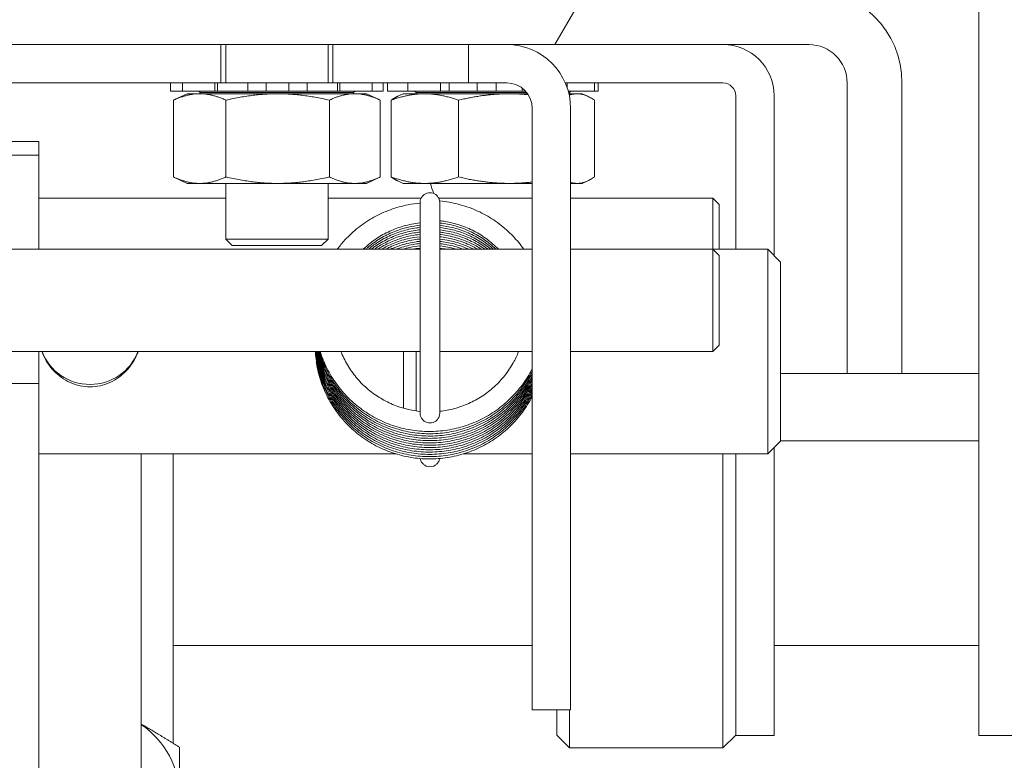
# Model space of a CAD drawing. Header units: inches. Extents: x 15 to 411, y 12 to 253.
# Tile 33 of 88: x 282.44 to 284.84, y 70.96 to 72.77. Entities that reach past the tile are written whole.
import ezdxf

# ---------------------------------------------------------------- set-up
doc = ezdxf.new("R2010")
doc.units = ezdxf.units.IN
doc.header["$LTSCALE"] = 25
doc.header["$MEASUREMENT"] = 0
doc.layers.add('Hatch (ANSI)', color=7, linetype='Continuous', lineweight=5)
doc.layers.add('Visible (ANSI)', color=7, linetype='Continuous', lineweight=5)

msp = doc.modelspace()

# ---------------------------------------------------------------- hatches: boundary and pattern name
at = {"layer": 'Hatch (ANSI)'}
h = msp.add_hatch(dxfattribs=at)
h.set_pattern_fill('ANSI31', color=256, scale=25, style=0)
edge = h.paths.add_edge_path()
edge.add_ellipse((246.56885, 72.74612), major_axis=(0, 0.22775), ratio=1, start_angle=0, end_angle=90)
edge.add_line((246.3411, 72.74612), (246.3411, 61.13912))
edge.add_ellipse((246.63135, 61.13912), major_axis=(-0.29025, 0), ratio=1, start_angle=0, end_angle=90)
edge.add_line((246.63135, 60.84887), (319.80085, 60.84887))
edge.add_ellipse((319.80085, 61.13912), major_axis=(0, -0.29025), ratio=1, start_angle=0, end_angle=90)
edge.add_line((320.0911, 61.13912), (320.0911, 72.74612))
edge.add_ellipse((319.86335, 72.74612), major_axis=(0.22775, 0), ratio=1, start_angle=0, end_angle=90)
edge.add_line((319.86335, 72.97387), (317.31885, 72.97387))
edge.add_ellipse((317.31885, 73.06762), major_axis=(0, -0.09375), ratio=1, start_angle=270, end_angle=360, ccw=False)
edge.add_line((317.2251, 73.06762), (317.2251, 73.61212))
edge.add_ellipse((317.31885, 73.61212), major_axis=(-0.09375, 0), ratio=1, start_angle=270, end_angle=360, ccw=False)
edge.add_line((317.31885, 73.70587), (317.7161, 73.70587))
edge.add_line((317.7161, 73.70587), (317.7161, 73.83987))
edge.add_line((317.7161, 73.83987), (317.31885, 73.83987))
edge.add_ellipse((317.31885, 73.61212), major_axis=(0, 0.22775), ratio=1, start_angle=0, end_angle=90)
edge.add_line((317.0911, 73.61212), (317.0911, 73.06762))
edge.add_ellipse((317.31885, 73.06762), major_axis=(-0.22775, 0), ratio=1, start_angle=0, end_angle=90)
edge.add_line((317.31885, 72.83987), (319.86335, 72.83987))
edge.add_ellipse((319.86335, 72.74612), major_axis=(0, 0.09375), ratio=1, start_angle=270, end_angle=360, ccw=False)
edge.add_line((319.9571, 72.74612), (319.9571, 61.13912))
edge.add_ellipse((319.80085, 61.13912), major_axis=(0.15625, 0), ratio=1, start_angle=270, end_angle=360, ccw=False)
edge.add_line((319.80085, 60.98287), (300.41953, 60.98287))
edge.add_line((300.41953, 60.98287), (300.24275, 60.98287))
edge.add_line((300.24275, 60.98287), (294.93945, 60.98287))
edge.add_line((294.93945, 60.98287), (294.76267, 60.98287))
edge.add_line((294.76267, 60.98287), (272.54453, 60.98287))
edge.add_line((272.54453, 60.98287), (272.36775, 60.98287))
edge.add_line((272.36775, 60.98287), (267.06445, 60.98287))
edge.add_line((267.06445, 60.98287), (266.88767, 60.98287))
edge.add_line((266.88767, 60.98287), (246.63135, 60.98287))
edge.add_ellipse((246.63135, 61.13912), major_axis=(0, -0.15625), ratio=1, start_angle=270, end_angle=360, ccw=False)
edge.add_line((246.4751, 61.13912), (246.4751, 72.74612))
edge.add_ellipse((246.56885, 72.74612), major_axis=(-0.09375, 0), ratio=1, start_angle=270, end_angle=360, ccw=False)
edge.add_line((246.56885, 72.83987), (247.86335, 72.83987))
edge.add_ellipse((247.86335, 73.06762), major_axis=(0, -0.22775), ratio=1, start_angle=0, end_angle=90)
edge.add_line((248.0911, 73.06762), (248.0911, 73.61212))
edge.add_ellipse((247.86335, 73.61212), major_axis=(0.22775, 0), ratio=1, start_angle=0, end_angle=90)
edge.add_line((247.86335, 73.83987), (247.4661, 73.83987))
edge.add_line((247.4661, 73.83987), (247.4661, 73.70587))
edge.add_line((247.4661, 73.70587), (247.86335, 73.70587))
edge.add_ellipse((247.86335, 73.61212), major_axis=(0, 0.09375), ratio=1, start_angle=270, end_angle=360, ccw=False)
edge.add_line((247.9571, 73.61212), (247.9571, 73.06762))
edge.add_ellipse((247.86335, 73.06762), major_axis=(0.09375, 0), ratio=1, start_angle=270, end_angle=360, ccw=False)
edge.add_line((247.86335, 72.97387), (247.48835, 72.97387))
edge.add_line((247.48835, 72.97387), (246.86335, 72.97387))
edge.add_line((246.86335, 72.97387), (246.56885, 72.97387))
h = msp.add_hatch(dxfattribs=at)
h.set_pattern_fill('ANSI31', color=256, scale=25, angle=15, style=0)
edge = h.paths.add_edge_path()
edge.add_line((280.5911, 72.61212), (280.5911, 71.90237))
edge.add_line((280.5911, 71.90237), (280.7251, 71.90237))
edge.add_line((280.7251, 71.90237), (280.7251, 72.61212))
edge.add_ellipse((280.81885, 72.61212), major_axis=(-0.09375, 0), ratio=1, start_angle=270, end_angle=360, ccw=False)
edge.add_line((280.81885, 72.70587), (284.36335, 72.70587))
edge.add_ellipse((284.36335, 72.61212), major_axis=(0, 0.09375), ratio=1, start_angle=270, end_angle=360, ccw=False)
edge.add_line((284.4571, 72.61212), (284.4571, 71.90237))
edge.add_line((284.4571, 71.90237), (284.5911, 71.90237))
edge.add_line((284.5911, 71.90237), (284.5911, 72.61212))
edge.add_ellipse((284.36335, 72.61212), major_axis=(0.22775, 0), ratio=1, start_angle=0, end_angle=90)
edge.add_line((284.36335, 72.83987), (280.88135, 72.83987))
edge.add_line((280.88135, 72.83987), (280.81885, 72.83987))
edge.add_ellipse((280.81885, 72.61212), major_axis=(0, 0.22775), ratio=1, start_angle=0, end_angle=90)

# ---------------------------------------------------------------- linework, layer by layer
at = {"layer": 'Visible (ANSI)'}
for p, q in [((284.7786, 72.99172), (284.7786, 71.03738)), ((280.81885, 72.70587), (284.36335, 72.70587)), ((282.92644, 72.61212), (282.92644, 72.70587)), ((282.9386, 72.61212), (282.9386, 72.70587)), ((283.1886, 72.61212), (283.1886, 72.70587)), ((283.20051, 72.70587), (283.20051, 72.61212)), ((283.53148, 72.61212), (283.53148, 72.70587)), ((282.26151, 72.61212), (282.92644, 72.61212)), ((282.80354, 72.61212), (282.80354, 72.59212)), ((282.833, 72.61212), (282.833, 72.59212)), ((282.91205, 72.61212), (282.91205, 72.59212)), ((282.91889, 72.61212), (282.91889, 72.59212)), ((282.92644, 72.61212), (282.92905, 72.61212)), ((282.9421, 72.61212), (282.92905, 72.61212)), ((282.9421, 72.61212), (282.96936, 72.61212)), ((282.99295, 72.61212), (282.96936, 72.61212)), ((283.03778, 72.61212), (282.99295, 72.61212)), ((282.99295, 72.61212), (282.99295, 72.59212)), ((283.0382, 72.61212), (283.03778, 72.61212)), ((283.03778, 72.59212), (283.03778, 72.61212)), ((283.0382, 72.61212), (283.05837, 72.61212)), ((283.07337, 72.61212), (283.05837, 72.61212)), ((283.07337, 72.61212), (283.0932, 72.61212)), ((283.1374, 72.61212), (283.0932, 72.61212)), ((283.0932, 72.61212), (283.0932, 72.59212)), ((283.16172, 72.61212), (283.1374, 72.61212)), ((283.1374, 72.59212), (283.1374, 72.61212)), ((283.16172, 72.61212), (283.1891, 72.61212)), ((283.20051, 72.61212), (283.1891, 72.61212)), ((283.20051, 72.61212), (283.53148, 72.61212)), ((283.21187, 72.61212), (283.21187, 72.59212)), ((283.21725, 72.59212), (283.21725, 72.61212)), ((283.29618, 72.61212), (283.29618, 72.59212)), ((283.32366, 72.61212), (283.32366, 72.59212)), ((283.33382, 72.61212), (283.33382, 72.59212)), ((283.38401, 72.61212), (283.38401, 72.59212)), ((283.46317, 72.61212), (283.46317, 72.59212)), ((283.48434, 72.61212), (283.48434, 72.59212)), ((283.62523, 72.61212), (283.53148, 72.61212)), ((283.55326, 72.61212), (283.55326, 72.59212)), ((283.59943, 72.59212), (283.59943, 72.61212)), ((283.76843, 72.61212), (284.1536, 72.61212)), ((283.773, 72.61212), (283.773, 72.60038)), ((283.83997, 72.61212), (283.83997, 72.59212)), ((283.84838, 72.61212), (283.84838, 72.59212)), ((284.4571, 72.61212), (284.4571, 71.90237)), ((284.5911, 71.90237), (284.5911, 72.61212)), ((282.80355, 72.59212), (282.80354, 72.59212)), ((282.80355, 72.59212), (282.80368, 72.59212)), ((282.82385, 72.59212), (282.80368, 72.59212)), ((282.84485, 72.58572), (282.8122, 72.5705)), ((282.82385, 72.59212), (282.833, 72.59212)), ((282.83577, 72.59212), (282.833, 72.59212)), ((282.83577, 72.59212), (282.84339, 72.59212)), ((282.87077, 72.59212), (282.84339, 72.59212)), ((283.28235, 72.58572), (282.84485, 72.58572)), ((282.87077, 72.59212), (282.91205, 72.59212)), ((282.87611, 72.58838), (282.87264, 72.59212)), ((283.25109, 72.58838), (282.87611, 72.58838)), ((282.87611, 72.58572), (282.87611, 72.58838)), ((282.91889, 72.59212), (282.91205, 72.59212)), ((282.92905, 72.59212), (282.91889, 72.59212)), ((282.92905, 72.59212), (282.9421, 72.59212)), ((282.96936, 72.59212), (282.9421, 72.59212)), ((282.96936, 72.59212), (282.99295, 72.59212)), ((283.03778, 72.59212), (282.99295, 72.59212)), ((283.03778, 72.59212), (283.0382, 72.59212)), ((283.05837, 72.59212), (283.0382, 72.59212)), ((283.05837, 72.59212), (283.07337, 72.59212)), ((283.0932, 72.59212), (283.07337, 72.59212)), ((283.1374, 72.59212), (283.0932, 72.59212)), ((283.1374, 72.59212), (283.16172, 72.59212)), ((283.1891, 72.59212), (283.16172, 72.59212)), ((283.1891, 72.59212), (283.20203, 72.59212)), ((283.21187, 72.59212), (283.20203, 72.59212)), ((283.21725, 72.59212), (283.21187, 72.59212)), ((283.21725, 72.59212), (283.25895, 72.59212)), ((283.25109, 72.58838), (283.25456, 72.59212)), ((283.25109, 72.58572), (283.25109, 72.58838)), ((283.2862, 72.59212), (283.25895, 72.59212)), ((283.28235, 72.58572), (283.315, 72.5705)), ((283.2862, 72.59212), (283.29359, 72.59212)), ((283.29618, 72.59212), (283.29359, 72.59212)), ((283.29618, 72.59212), (283.30383, 72.59212)), ((283.32366, 72.59212), (283.30383, 72.59212)), ((283.33416, 72.59212), (283.33382, 72.59212)), ((283.33416, 72.59212), (283.33692, 72.59212)), ((283.36026, 72.59212), (283.33692, 72.59212)), ((283.37235, 72.58572), (283.35913, 72.57956)), ((283.36026, 72.59212), (283.38401, 72.59212)), ((283.67625, 72.58572), (283.37235, 72.58572)), ((283.38883, 72.59212), (283.38401, 72.59212)), ((283.38883, 72.59212), (283.39859, 72.59212)), ((283.42679, 72.59212), (283.39859, 72.59212)), ((283.40361, 72.58838), (283.40014, 72.59212)), ((283.67426, 72.58838), (283.40361, 72.58838)), ((283.40361, 72.58572), (283.40361, 72.58838)), ((283.42679, 72.59212), (283.46317, 72.59212)), ((283.48434, 72.59212), (283.46317, 72.59212)), ((283.49769, 72.59212), (283.48434, 72.59212)), ((283.49769, 72.59212), (283.51184, 72.59212)), ((283.53735, 72.59212), (283.51184, 72.59212)), ((283.53735, 72.59212), (283.55326, 72.59212)), ((283.59943, 72.59212), (283.55326, 72.59212)), ((283.59943, 72.59212), (283.60825, 72.59212)), ((283.63159, 72.59212), (283.60825, 72.59212)), ((283.63159, 72.59212), (283.64633, 72.59212)), ((283.66265, 72.59212), (283.64633, 72.59212)), ((283.66265, 72.59968), (283.66265, 72.59212)), ((283.67105, 72.59212), (283.66265, 72.59212)), ((283.77558, 72.59212), (283.80835, 72.59212)), ((283.77859, 72.58838), (283.77659, 72.58838)), ((283.80985, 72.58572), (283.77725, 72.58572)), ((283.77859, 72.58838), (283.78206, 72.59212)), ((283.77859, 72.58572), (283.77859, 72.58838)), ((283.83386, 72.59212), (283.80835, 72.59212)), ((283.80985, 72.58572), (283.82307, 72.57956)), ((283.83386, 72.59212), (283.83884, 72.59212)), ((283.83997, 72.59212), (283.83884, 72.59212)), ((283.84838, 72.59212), (283.83997, 72.59212)), ((282.81095, 72.56991), (282.81095, 72.38253)), ((282.93919, 72.56991), (282.93919, 72.38253)), ((283.19184, 72.56991), (283.19184, 72.38253)), ((283.31625, 72.56991), (283.31625, 72.38253)), ((283.34276, 72.56991), (283.34276, 72.38253)), ((283.50721, 72.38253), (283.50721, 72.56991)), ((283.83944, 72.56991), (283.83944, 72.38253)), ((284.18485, 72.20587), (284.18485, 72.58087)), ((284.2786, 72.58087), (284.2786, 72.19062)), ((283.68773, 71.33087), (283.68773, 72.54962)), ((283.78148, 71.33087), (283.78148, 72.54962)), ((282.4821, 72.46914), (282.38835, 72.46914)), ((282.4821, 72.46914), (282.4821, 72.46834)), ((282.4821, 72.43562), (282.4821, 72.46834)), ((282.38835, 72.43562), (282.4821, 72.43562)), ((282.4821, 72.43562), (282.4821, 72.20587)), ((282.84485, 72.36672), (282.8122, 72.38195)), ((283.28235, 72.36672), (283.315, 72.38195)), ((283.37235, 72.36672), (283.35913, 72.37289)), ((283.80985, 72.36672), (283.82307, 72.37289)), ((283.28235, 72.36672), (282.84485, 72.36672)), ((282.9386, 72.23057), (282.9386, 72.36672)), ((283.1886, 72.23057), (283.1886, 72.36672)), ((283.68773, 72.36672), (283.37235, 72.36672)), ((283.80985, 72.36672), (283.78148, 72.36672)), ((282.4821, 72.33087), (282.9386, 72.33087)), ((283.1886, 72.33087), (283.41631, 72.33087)), ((283.45914, 72.33087), (283.68773, 72.33087)), ((283.78148, 72.33087), (284.12898, 72.33087)), ((284.12898, 72.20587), (284.12898, 72.33087)), ((284.1446, 72.31525), (284.12898, 72.33087)), ((283.41376, 71.80559), (283.41376, 72.32009)), ((283.4617, 72.32009), (283.4617, 71.80559)), ((284.1446, 72.31525), (284.1446, 72.20587)), ((282.9386, 72.23057), (283.1886, 72.23057)), ((282.9543, 72.21487), (282.9386, 72.23057)), ((283.1729, 72.21487), (283.1886, 72.23057)), ((281.8992, 72.20587), (283.41376, 72.20587)), ((283.1729, 72.21487), (282.9543, 72.21487)), ((283.4617, 72.20587), (283.68773, 72.20587)), ((283.78148, 72.20587), (284.12898, 72.20587)), ((284.12898, 72.20587), (284.26335, 72.20587)), ((284.12898, 71.95587), (284.12898, 72.20587)), ((284.1446, 72.19025), (284.12898, 72.20587)), ((284.26335, 71.70587), (284.26335, 72.20587)), ((284.2946, 72.17462), (284.26335, 72.20587)), ((284.1446, 72.19025), (284.1446, 71.9715)), ((284.2946, 72.17462), (284.2946, 71.73712)), ((284.1446, 71.9715), (284.12898, 71.95587)), ((281.8992, 71.95587), (283.41376, 71.95587)), ((282.4821, 71.95587), (282.4821, 71.87796)), ((283.37268, 71.95587), (283.37268, 71.8178)), ((283.40393, 71.81114), (283.40393, 71.95587)), ((283.4617, 71.95587), (283.68773, 71.95587)), ((283.78148, 71.95587), (284.12898, 71.95587)), ((284.4571, 71.90237), (284.2946, 71.90237)), ((284.4571, 71.90237), (284.5911, 71.90237)), ((284.7786, 71.90237), (284.5911, 71.90237)), ((282.4821, 71.87796), (282.38835, 71.87796)), ((282.4821, 71.87796), (282.4821, 70.882)), ((284.2946, 71.73712), (284.26335, 71.70587)), ((284.2786, 71.72112), (284.2786, 71.26837)), ((284.2946, 71.73787), (284.7786, 71.73787)), ((282.4821, 71.70587), (283.35488, 71.70587)), ((282.7321, 71.70587), (282.7321, 70.86844)), ((282.80985, 71.11287), (282.80985, 71.70587)), ((283.51883, 71.70587), (283.68773, 71.70587)), ((283.78148, 71.70587), (284.26335, 71.70587)), ((284.1536, 70.98787), (284.1536, 71.70587)), ((284.18485, 71.26837), (284.18485, 71.70587)), ((283.68773, 71.08087), (283.68773, 71.33087)), ((283.78148, 71.33087), (283.78148, 71.08087)), ((284.18485, 71.01837), (284.18485, 71.26837)), ((284.2786, 71.26837), (284.2786, 71.01837)), ((282.80985, 71.23787), (283.68773, 71.23787)), ((284.2786, 71.23787), (284.7786, 71.23787)), ((282.80985, 71.11287), (282.80985, 70.99948)), ((283.68773, 71.08087), (283.78148, 71.08087)), ((283.74735, 71.01912), (283.74735, 71.08087)), ((283.7786, 71.08087), (283.7786, 70.98787)), ((284.7786, 71.01838), (284.7786, 71.03738)), ((283.74735, 71.01912), (283.7786, 70.98787)), ((284.18485, 71.01912), (284.1536, 70.98787)), ((284.18485, 71.01837), (284.2786, 71.01837)), ((284.9036, 71.01838), (284.7786, 71.01838)), ((283.7786, 70.98787), (284.1536, 70.98787))]:
    msp.add_line(p, q, dxfattribs=at)
for centre, radius, start, end in [((284.36335, 72.61212), 0.22775, 0, 90), ((283.62523, 72.54962), 0.15625, 0, 90), ((284.1536, 72.58087), 0.125, 0, 90), ((284.36335, 72.61212), 0.09375, 0, 90), ((283.62523, 72.54962), 0.0625, 0, 90), ((284.1536, 72.58087), 0.03125, 0, 90), ((283.5911, 72.40237), 0.15625, 193.18873, 202.61853), ((283.43773, 72.30086), 0.024, 177.1597, 182.8403)]:
    msp.add_arc(centre, radius, start, end, dxfattribs=at)
for centre, major_axis, start_param, end_param in [((282.6071, 71.99876), (-0.125, 0), 0.3556691, 2.7859236), ((282.6071, 70.86845), (0.21875, 0), 0, 0.9625507)]:
    msp.add_ellipse(centre, major_axis=major_axis, ratio=0.9851792, start_param=start_param, end_param=end_param, dxfattribs=at)
for points, weights in [([(282.81095, 72.56991), (282.87507, 72.59937), (282.93919, 72.56991)], [1, 1.15470053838, 1]), ([(282.93919, 72.56991), (283.06551, 72.59937), (283.19184, 72.56991)], [1, 1.15470053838, 1]), ([(283.19184, 72.56991), (283.25404, 72.59937), (283.31625, 72.56991)], [1, 1.15470053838, 1]), ([(283.34276, 72.56991), (283.42498, 72.59937), (283.50721, 72.56991)], [1, 1.15470053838, 1]), ([(283.50721, 72.56991), (283.59769, 72.59137), (283.67785, 72.58334)], [1, 1.10818368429, 1.06505943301]), ([(283.77806, 72.58211), (283.80708, 72.59264), (283.83944, 72.56991)], [1.05874303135, 1.11528804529, 1]), ([(282.8122, 72.5705), (282.81158, 72.57021), (282.81095, 72.56991)], [1.00267659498, 1.0013500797, 1]), ([(283.35913, 72.57956), (283.3513, 72.57591), (283.34276, 72.56991)], [1.04589524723, 1.02802426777, 1]), ([(282.81095, 72.38253), (282.81158, 72.38224), (282.8122, 72.38195)], [1, 1.0013500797, 1.00267659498]), ([(282.93919, 72.38253), (282.87507, 72.35308), (282.81095, 72.38253)], [1, 1.15470053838, 1]), ([(283.19184, 72.38253), (283.06551, 72.35308), (282.93919, 72.38253)], [1, 1.15470053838, 1]), ([(283.31625, 72.38253), (283.25404, 72.35308), (283.19184, 72.38253)], [1, 1.15470053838, 1]), ([(283.34276, 72.38253), (283.3513, 72.37654), (283.35913, 72.37289)], [1, 1.02802426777, 1.04589524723]), ([(283.50721, 72.38253), (283.42498, 72.35308), (283.34276, 72.38253)], [1, 1.15470053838, 1]), ([(283.68773, 72.37019), (283.60245, 72.35994), (283.50721, 72.38253)], [1.05946974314, 1.11453983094, 1]), ([(283.83944, 72.38253), (283.80872, 72.36096), (283.78148, 72.3692)], [1, 1.10879353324, 1.06456842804]), ([(282.7321, 71.04612), (282.77569, 71.02092), (282.82585, 70.98952)], [1.00961804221, 1.03230472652, 1]), ([(282.82585, 70.98952), (282.82585, 70.92619), (282.82585, 70.86845)], [1, 1.0379548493, 1])]:
    msp.add_rational_spline(points, weights, degree=2, dxfattribs=at)
for points, knots in [([(283.43773, 72.34409), (283.43522, 72.34409), (283.43271, 72.3437), (283.42793, 72.34214), (283.42567, 72.34099), (283.42161, 72.33803), (283.41981, 72.33623), (283.41686, 72.33217), (283.4157, 72.3299), (283.41415, 72.32512), (283.41376, 72.32261), (283.41376, 72.32009)], [-3.1415927, -3.1415927, -3.1415927, -3.1415927, -2.8274334, -2.8274334, -2.5132741, -2.5132741, -2.1991149, -2.1991149, -1.8849556, -1.8849556, -1.5707963, -1.5707963, -1.5707963, -1.5707963]), ([(283.4617, 72.32009), (283.4617, 72.32261), (283.4613, 72.32512), (283.45975, 72.3299), (283.45859, 72.33217), (283.45564, 72.33623), (283.45385, 72.33803), (283.44978, 72.34099), (283.44752, 72.34214), (283.44275, 72.3437), (283.44024, 72.34409), (283.43773, 72.34409)], [1.5707963, 1.5707963, 1.5707963, 1.5707963, 1.8849556, 1.8849556, 2.1991149, 2.1991149, 2.5132741, 2.5132741, 2.8274334, 2.8274334, 3.1415927, 3.1415927, 3.1415927, 3.1415927]), ([(283.46141, 72.32379), (283.46908, 72.32312), (283.47673, 72.32213), (283.49913, 72.3183), (283.51374, 72.31459), (283.54219, 72.30488), (283.55603, 72.29888), (283.58258, 72.28476), (283.59529, 72.27664), (283.61926, 72.25848), (283.63051, 72.24844), (283.65036, 72.22766), (283.65911, 72.21705), (283.66703, 72.20587)], [0.08403638, 0.08403638, 0.08403638, 0.08403638, 0.1661849, 0.1661849, 0.32642487, 0.32642487, 0.48666911, 0.48666911, 0.6469118, 0.6469118, 0.80714829, 0.80714829, 0.95320536, 0.95320536, 0.95320536, 0.95320536]), ([(283.21125, 72.20587), (283.21708, 72.21374), (283.22332, 72.22129), (283.24006, 72.23952), (283.25106, 72.24973), (283.27458, 72.26827), (283.28708, 72.27659), (283.31327, 72.29115), (283.32696, 72.29738), (283.35516, 72.30758), (283.36967, 72.31156), (283.39412, 72.31619), (283.40391, 72.31751), (283.41376, 72.31832)], [5.34683463, 5.34683463, 5.34683463, 5.34683463, 5.45160471, 5.45160471, 5.61169715, 5.61169715, 5.77182076, 5.77182076, 5.93197533, 5.93197533, 6.09215841, 6.09215841, 6.19754104, 6.19754104, 6.19754104, 6.19754104]), ([(283.4617, 72.27554), (283.46609, 72.27507), (283.47048, 72.27447), (283.48713, 72.27173), (283.49927, 72.26872), (283.52292, 72.26081), (283.53442, 72.25591), (283.55652, 72.24434), (283.5671, 72.23767), (283.58694, 72.22284), (283.59621, 72.21469), (283.60478, 72.20587)], [0.10327769, 0.10327769, 0.10327769, 0.10327769, 0.16010293, 0.16010293, 0.32024305, 0.32024305, 0.48037724, 0.48037724, 0.64051319, 0.64051319, 0.79846452, 0.79846452, 0.79846452, 0.79846452]), ([(283.27488, 72.20587), (283.28031, 72.21113), (283.286, 72.21612), (283.30165, 72.22854), (283.312, 72.23548), (283.33369, 72.24763), (283.34503, 72.25283), (283.3684, 72.26137), (283.38043, 72.2647), (283.39963, 72.2684), (283.40668, 72.26942), (283.41376, 72.27013)], [5.51072876, 5.51072876, 5.51072876, 5.51072876, 5.60834848, 5.60834848, 5.76864289, 5.76864289, 5.92889621, 5.92889621, 6.08911171, 6.08911171, 6.18061585, 6.18061585, 6.18061585, 6.18061585]), ([(283.28087, 72.20587), (283.28251, 72.20735), (283.28417, 72.2088), (283.2953, 72.21827), (283.30541, 72.22556), (283.32667, 72.23843), (283.33783, 72.24402), (283.36089, 72.25334), (283.3728, 72.25707), (283.39443, 72.262), (283.40406, 72.26357), (283.41376, 72.26453)], [11.82920305, 11.82920305, 11.82920305, 11.82920305, 11.85766294, 11.85766294, 12.01796617, 12.01796617, 12.178228, 12.178228, 12.33845109, 12.33845109, 12.46380123, 12.46380123, 12.46380123, 12.46380123]), ([(283.28731, 72.20587), (283.29433, 72.21175), (283.30171, 72.2172), (283.31978, 72.229), (283.33074, 72.23496), (283.35346, 72.24505), (283.36524, 72.24919), (283.38923, 72.25552), (283.40144, 72.25772), (283.41376, 72.25894)], [18.14911411, 18.14911411, 18.14911411, 18.14911411, 18.2672876, 18.2672876, 18.42755805, 18.42755805, 18.58778896, 18.58778896, 18.74698665, 18.74698665, 18.74698665, 18.74698665]), ([(283.29427, 72.20587), (283.29708, 72.20805), (283.29994, 72.21016), (283.31302, 72.21934), (283.32377, 72.22566), (283.34614, 72.23652), (283.35776, 72.24105), (283.3816, 72.24821), (283.3938, 72.25083), (283.40868, 72.2528), (283.41121, 72.25309), (283.41376, 72.25334)], [24.47070778, 24.47070778, 24.47070778, 24.47070778, 24.51660717, 24.51660717, 24.67688633, 24.67688633, 24.83712528, 24.83712528, 24.99732825, 24.99732825, 25.03017191, 25.03017191, 25.03017191, 25.03017191]), ([(283.4617, 72.26994), (283.46347, 72.26975), (283.46525, 72.26954), (283.47938, 72.2677), (283.49161, 72.26511), (283.51551, 72.258), (283.52717, 72.25349), (283.54964, 72.24267), (283.56045, 72.23636), (283.58076, 72.22221), (283.5903, 72.21439), (283.59916, 72.20587)], [6.3864629, 6.3864629, 6.3864629, 6.3864629, 6.40945378, 6.40945378, 6.56959623, 6.56959623, 6.72973099, 6.72973099, 6.88986599, 6.88986599, 7.04769532, 7.04769532, 7.04769532, 7.04769532]), ([(283.4617, 72.26435), (283.47325, 72.26311), (283.48471, 72.26102), (283.50801, 72.25494), (283.51982, 72.25082), (283.54264, 72.24077), (283.55365, 72.23483), (283.57434, 72.22143), (283.58406, 72.214), (283.59313, 72.20587)], [12.66964821, 12.66964821, 12.66964821, 12.66964821, 12.81894906, 12.81894906, 12.97908476, 12.97908476, 13.13921911, 13.13921911, 13.29568515, 13.29568515, 13.29568515, 13.29568515]), ([(283.4617, 72.25875), (283.47063, 72.2578), (283.47951, 72.25633), (283.50043, 72.25162), (283.51238, 72.2479), (283.53552, 72.23863), (283.54672, 72.23306), (283.56767, 72.22048), (283.57746, 72.21353), (283.58665, 72.20587)], [18.95283364, 18.95283364, 18.95283364, 18.95283364, 19.06830148, 19.06830148, 19.22843847, 19.22843847, 19.38857248, 19.38857248, 19.54223812, 19.54223812, 19.54223812, 19.54223812]), ([(283.4617, 72.25316), (283.46801, 72.25249), (283.4743, 72.25155), (283.49278, 72.24804), (283.50484, 72.24473), (283.52829, 72.23624), (283.53967, 72.23106), (283.56072, 72.21936), (283.57046, 72.21296), (283.57966, 72.20587)], [25.23601898, 25.23601898, 25.23601898, 25.23601898, 25.31765339, 25.31765339, 25.47779205, 25.47779205, 25.63792604, 25.63792604, 25.78710633, 25.78710633, 25.78710633, 25.78710633]), ([(283.30181, 72.20587), (283.31015, 72.21179), (283.31888, 72.21716), (283.33892, 72.22774), (283.35038, 72.23266), (283.37395, 72.24062), (283.38606, 72.24365), (283.40346, 72.24656), (283.4086, 72.24724), (283.41376, 72.24775)], [30.79430545, 30.79430545, 30.79430545, 30.79430545, 30.9262128, 30.9262128, 31.08645998, 31.08645998, 31.24667008, 31.24667008, 31.31335711, 31.31335711, 31.31335711, 31.31335711]), ([(283.31006, 72.20587), (283.31365, 72.2082), (283.31731, 72.21043), (283.33181, 72.21872), (283.3431, 72.22403), (283.36639, 72.23277), (283.37838, 72.23621), (283.39824, 72.24022), (283.40598, 72.24138), (283.41376, 72.24216)], [37.12034043, 37.12034043, 37.12034043, 37.12034043, 37.17553744, 37.17553744, 37.33579302, 37.33579302, 37.49601052, 37.49601052, 37.59654239, 37.59654239, 37.59654239, 37.59654239]), ([(283.31915, 72.20587), (283.32823, 72.21118), (283.33768, 72.21588), (283.3589, 72.22467), (283.37077, 72.22852), (283.39304, 72.2338), (283.40336, 72.23553), (283.41376, 72.23656)], [43.44940794, 43.44940794, 43.44940794, 43.44940794, 43.58512435, 43.58512435, 43.74534951, 43.74534951, 43.87972781, 43.87972781, 43.87972781, 43.87972781]), ([(283.32929, 72.20587), (283.33287, 72.20773), (283.33651, 72.2095), (283.3515, 72.21632), (283.36324, 72.22057), (283.38724, 72.22713), (283.39951, 72.22945), (283.41251, 72.23084), (283.41313, 72.23091), (283.41376, 72.23097)], [49.78239303, 49.78239303, 49.78239303, 49.78239303, 49.83445393, 49.83445393, 49.99468697, 49.99468697, 50.15488489, 50.15488489, 50.16291319, 50.16291319, 50.16291319, 50.16291319]), ([(283.34083, 72.20587), (283.34955, 72.20981), (283.35852, 72.21321), (283.37955, 72.21973), (283.39173, 72.22246), (283.40728, 72.22466), (283.41052, 72.22505), (283.41376, 72.22537)], [56.12067563, 56.12067563, 56.12067563, 56.12067563, 56.24402286, 56.24402286, 56.4042277, 56.4042277, 56.44609842, 56.44609842, 56.44609842, 56.44609842]), ([(283.4617, 72.24757), (283.46539, 72.24717), (283.46908, 72.24669), (283.48507, 72.2442), (283.49723, 72.24131), (283.52095, 72.23361), (283.5325, 72.22881), (283.55349, 72.21806), (283.56301, 72.21229), (283.57209, 72.20587)], [31.5192042, 31.5192042, 31.5192042, 31.5192042, 31.56700472, 31.56700472, 31.72714543, 31.72714543, 31.88727974, 31.88727974, 32.02996806, 32.02996806, 32.02996806, 32.02996806]), ([(283.4617, 72.24197), (283.46278, 72.24186), (283.46386, 72.24173), (283.4773, 72.24011), (283.48956, 72.23762), (283.51352, 72.23073), (283.52522, 72.22633), (283.54593, 72.21658), (283.55506, 72.21152), (283.56381, 72.20587)], [37.80238943, 37.80238943, 37.80238943, 37.80238943, 37.81635539, 37.81635539, 37.97649852, 37.97649852, 38.1366335, 38.1366335, 38.27039259, 38.27039259, 38.27039259, 38.27039259]), ([(283.4617, 72.23638), (283.47255, 72.23522), (283.48332, 72.2333), (283.506, 72.2276), (283.51784, 72.22359), (283.53801, 72.21492), (283.5465, 72.21065), (283.55469, 72.20587)], [44.08557477, 44.08557477, 44.08557477, 44.08557477, 44.22585125, 44.22585125, 44.38598726, 44.38598726, 44.50778021, 44.50778021, 44.50778021, 44.50778021]), ([(283.4617, 72.23079), (283.46993, 72.2299), (283.47812, 72.22859), (283.4984, 72.22421), (283.51037, 72.2206), (283.52967, 72.21307), (283.53719, 72.20967), (283.54451, 72.20587)], [50.3687602, 50.3687602, 50.3687602, 50.3687602, 50.47520354, 50.47520354, 50.63534094, 50.63534094, 50.7412515, 50.7412515, 50.7412515, 50.7412515]), ([(283.4617, 72.22519), (283.46731, 72.22459), (283.47291, 72.22379), (283.49073, 72.22056), (283.50282, 72.21737), (283.5208, 72.21103), (283.52693, 72.20858), (283.53295, 72.20587)], [56.6519455, 56.6519455, 56.6519455, 56.6519455, 56.72455531, 56.72455531, 56.88469448, 56.88469448, 56.96942161, 56.96942161, 56.96942161, 56.96942161]), ([(283.35434, 72.20587), (283.35628, 72.2066), (283.35822, 72.20731), (283.37193, 72.21207), (283.38401, 72.21522), (283.40206, 72.2184), (283.4079, 72.2192), (283.41376, 72.21978)], [62.46668273, 62.46668273, 62.46668273, 62.46668273, 62.49335713, 62.49335713, 62.65356917, 62.65356917, 62.72928363, 62.72928363, 62.72928363, 62.72928363]), ([(283.37103, 72.20587), (283.3768, 72.20757), (283.38264, 72.20904), (283.39685, 72.21204), (283.40528, 72.21335), (283.41376, 72.21419)], [68.82547577, 68.82547577, 68.82547577, 68.82547577, 68.90290923, 68.90290923, 69.01246894, 69.01246894, 69.01246894, 69.01246894]), ([(283.4617, 72.2196), (283.4647, 72.21928), (283.46769, 72.2189), (283.483, 72.21666), (283.49519, 72.21387), (283.51123, 72.20883), (283.51534, 72.20741), (283.51941, 72.20587)], [62.93513071, 62.93513071, 62.93513071, 62.93513071, 62.97390647, 62.97390647, 63.13404779, 63.13404779, 63.18986705, 63.18986705, 63.18986705, 63.18986705]), ([(283.4617, 72.214), (283.46208, 72.21396), (283.46246, 72.21392), (283.47522, 72.21249), (283.4875, 72.21012), (283.50057, 72.20648), (283.50163, 72.20618), (283.50268, 72.20587)], [69.21831595, 69.21831595, 69.21831595, 69.21831595, 69.22325695, 69.22325695, 69.38340079, 69.38340079, 69.39753333, 69.39753333, 69.39753333, 69.39753333]), ([(282.72451, 71.95587), (282.72386, 71.95405), (282.72316, 71.95223), (282.716, 71.93478), (282.70642, 71.92038), (282.68453, 71.8974), (282.67067, 71.8872), (282.63999, 71.87342), (282.62314, 71.86986), (282.59106, 71.86986), (282.57421, 71.87342), (282.54353, 71.8872), (282.52967, 71.8974), (282.50779, 71.92038), (282.49821, 71.93478), (282.49104, 71.95223), (282.49035, 71.95405), (282.48969, 71.95587)], [0.59605177, 0.59605177, 0.59605177, 0.59605177, 0.61005343, 0.61005343, 0.73193085, 0.73193085, 0.85414143, 0.85414143, 0.976352, 0.976352, 1.09856258, 1.09856258, 1.22077315, 1.22077315, 1.34265058, 1.34265058, 1.35665224, 1.35665224, 1.35665224, 1.35665224]), ([(283.68773, 71.85232), (283.68265, 71.84246), (283.67699, 71.8329), (283.66239, 71.81124), (283.65298, 71.79945), (283.63242, 71.77752), (283.62126, 71.76737), (283.59746, 71.74899), (283.58483, 71.74075), (283.55841, 71.72638), (283.54463, 71.72026), (283.51627, 71.71028), (283.5017, 71.70643), (283.47212, 71.7011), (283.45712, 71.69961), (283.42709, 71.69905), (283.41205, 71.69997), (283.38233, 71.7042), (283.36764, 71.7075), (283.33899, 71.7164), (283.32503, 71.72199), (283.29819, 71.73534), (283.2853, 71.74308), (283.26095, 71.76052), (283.24948, 71.77022), (283.22825, 71.79131), (283.21848, 71.8027), (283.20091, 71.8269), (283.1931, 71.8397), (283.17963, 71.86637), (283.17397, 71.88025), (283.16495, 71.90872), (283.16159, 71.92332), (283.15856, 71.944), (283.15788, 71.94993), (283.1574, 71.95587)], [71.1617656, 71.1617656, 71.1617656, 71.1617656, 71.2799406, 71.2799406, 71.4401564, 71.4401564, 71.6003829, 71.6003829, 71.7606189, 71.7606189, 71.9208614, 71.9208614, 72.0811057, 72.0811057, 72.2413461, 72.2413461, 72.4015762, 72.4015762, 72.5617894, 72.5617894, 72.72198, 72.72198, 72.8821431, 72.8821431, 73.0422757, 73.0422757, 73.202377, 73.202377, 73.3624484, 73.3624484, 73.5224937, 73.5224937, 73.6825189, 73.6825189, 73.746462, 73.746462, 73.746462, 73.746462]), ([(283.68773, 71.85792), (283.68107, 71.84499), (283.67342, 71.83258), (283.65599, 71.80868), (283.64616, 71.79724), (283.62481, 71.77607), (283.61328, 71.76634), (283.58883, 71.74885), (283.5759, 71.74108), (283.54898, 71.72769), (283.53498, 71.72208), (283.50628, 71.71315), (283.49157, 71.70983), (283.46182, 71.70558), (283.44678, 71.70465), (283.41675, 71.70519), (283.40176, 71.70666), (283.37222, 71.71198), (283.35766, 71.71581), (283.32936, 71.72576), (283.31562, 71.73186), (283.28929, 71.74618), (283.2767, 71.75439), (283.25301, 71.77271), (283.24191, 71.78282), (283.22147, 71.80468), (283.21214, 71.81642), (283.19547, 71.84124), (283.18813, 71.85432), (283.17566, 71.88147), (283.17052, 71.89555), (283.16256, 71.92433), (283.15974, 71.93904), (283.15805, 71.95455), (283.15798, 71.95521), (283.15791, 71.95587)], [64.8785822, 64.8785822, 64.8785822, 64.8785822, 65.0335286, 65.0335286, 65.1937469, 65.1937469, 65.3539758, 65.3539758, 65.5142136, 65.5142136, 65.674457, 65.674457, 65.8347009, 65.8347009, 65.9949395, 65.9949395, 66.1551663, 66.1551663, 66.3153748, 66.3153748, 66.4755595, 66.4755595, 66.6357158, 66.6357158, 66.7958412, 66.7958412, 66.9559354, 66.9559354, 67.1160004, 67.1160004, 67.2760405, 67.2760405, 67.4360622, 67.4360622, 67.4432057, 67.4432057, 67.4432057, 67.4432057]), ([(283.68773, 71.86351), (283.68637, 71.86088), (283.68498, 71.85827), (283.67625, 71.84254), (283.6679, 71.82998), (283.6493, 71.80635), (283.63906, 71.79528), (283.61694, 71.77491), (283.60506, 71.76562), (283.57999, 71.74903), (283.56678, 71.74173), (283.53939, 71.72935), (283.5252, 71.72425), (283.49619, 71.71638), (283.48137, 71.7136), (283.45149, 71.71045), (283.43643, 71.71007), (283.40644, 71.71171), (283.39152, 71.71373), (283.36219, 71.72012), (283.34779, 71.72449), (283.31988, 71.73547), (283.30637, 71.74207), (283.28059, 71.75735), (283.26832, 71.76601), (283.24532, 71.78519), (283.2346, 71.7957), (283.21499, 71.81829), (283.20609, 71.83037), (283.19035, 71.85578), (283.18351, 71.86912), (283.17205, 71.89671), (283.16743, 71.91096), (283.16161, 71.93551), (283.15979, 71.94566), (283.15854, 71.95587)], [58.5953956, 58.5953956, 58.5953956, 58.5953956, 58.6269071, 58.6269071, 58.7871172, 58.7871172, 58.947338, 58.947338, 59.1075692, 59.1075692, 59.2678086, 59.2678086, 59.4280526, 59.4280526, 59.5882959, 59.5882959, 59.7485323, 59.7485323, 59.9087555, 59.9087555, 60.068959, 60.068959, 60.2291374, 60.2291374, 60.3892868, 60.3892868, 60.549405, 60.549405, 60.7094922, 60.7094922, 60.869551, 60.869551, 61.0295863, 61.0295863, 61.139908, 61.139908, 61.139908, 61.139908]), ([(283.68773, 71.8691), (283.68479, 71.86341), (283.68167, 71.85781), (283.67058, 71.83946), (283.66177, 71.82721), (283.64232, 71.80428), (283.63168, 71.79359), (283.60883, 71.77405), (283.59662, 71.76519), (283.57095, 71.74953), (283.55749, 71.74273), (283.52966, 71.73136), (283.5153, 71.72678), (283.48602, 71.71998), (283.47111, 71.71775), (283.44114, 71.7157), (283.42607, 71.71587), (283.39617, 71.71861), (283.38133, 71.72118), (283.35227, 71.72864), (283.33804, 71.73353), (283.31056, 71.74552), (283.2973, 71.75262), (283.27211, 71.76883), (283.26016, 71.77794), (283.2379, 71.79795), (283.22757, 71.80884), (283.2088, 71.83213), (283.20036, 71.84453), (283.18557, 71.8705), (283.17922, 71.88408), (283.16879, 71.91207), (283.1647, 71.92649), (283.16083, 71.94602), (283.15999, 71.95094), (283.15928, 71.95587)], [52.3122084, 52.3122084, 52.3122084, 52.3122084, 52.3804939, 52.3804939, 52.5407064, 52.5407064, 52.7009297, 52.7009297, 52.861163, 52.861163, 53.0214039, 53.0214039, 53.1816482, 53.1816482, 53.3418904, 53.3418904, 53.5021244, 53.5021244, 53.6623436, 53.6623436, 53.8225418, 53.8225418, 53.9827139, 53.9827139, 54.1428562, 54.1428562, 54.3029672, 54.3029672, 54.4630476, 54.4630476, 54.6231005, 54.6231005, 54.7831312, 54.7831312, 54.8365609, 54.8365609, 54.8365609, 54.8365609]), ([(283.68773, 71.8747), (283.68321, 71.86593), (283.67824, 71.8574), (283.6646, 71.83659), (283.65535, 71.82467), (283.63507, 71.80247), (283.62404, 71.79218), (283.60049, 71.77349), (283.58797, 71.76508), (283.56174, 71.75037), (283.54804, 71.74407), (283.51982, 71.73372), (283.50529, 71.72968), (283.47579, 71.72396), (283.46081, 71.72228), (283.43078, 71.72132), (283.41574, 71.72205), (283.38596, 71.72588), (283.37123, 71.72899), (283.34246, 71.73752), (283.32843, 71.74293), (283.30141, 71.75592), (283.28842, 71.76349), (283.26384, 71.78062), (283.25225, 71.79016), (283.23074, 71.81097), (283.22082, 71.82224), (283.20293, 71.8462), (283.19495, 71.85889), (283.18113, 71.88539), (283.17529, 71.8992), (283.166, 71.92724), (283.1625, 71.94146), (283.16014, 71.95587)], [46.0290236, 46.0290236, 46.0290236, 46.0290236, 46.1340813, 46.1340813, 46.2942962, 46.2942962, 46.4545219, 46.4545219, 46.6147572, 46.6147572, 46.7749993, 46.7749993, 46.9352436, 46.9352436, 47.0954846, 47.0954846, 47.2557158, 47.2557158, 47.4159307, 47.4159307, 47.5761233, 47.5761233, 47.7362887, 47.7362887, 47.8964239, 47.8964239, 48.0565278, 48.0565278, 48.2166015, 48.2166015, 48.3766487, 48.3766487, 48.5331556, 48.5331556, 48.5331556, 48.5331556]), ([(283.68773, 71.88029), (283.68163, 71.86846), (283.67471, 71.85706), (283.65831, 71.83394), (283.64863, 71.82237), (283.62755, 71.80093), (283.61615, 71.79105), (283.59193, 71.77323), (283.57911, 71.76529), (283.55236, 71.75156), (283.53844, 71.74576), (283.50985, 71.73646), (283.49519, 71.73295), (283.4655, 71.72831), (283.45047, 71.72718), (283.42044, 71.72733), (283.40543, 71.7286), (283.37582, 71.73353), (283.36121, 71.73718), (283.33278, 71.74675), (283.31896, 71.75267), (283.29244, 71.76665), (283.27975, 71.77469), (283.25582, 71.7927), (283.24458, 71.80267), (283.22386, 71.82425), (283.21437, 71.83587), (283.19737, 71.86047), (283.18987, 71.87345), (283.17704, 71.90044), (283.17171, 71.91445), (283.16495, 71.9377), (283.16281, 71.94675), (283.16112, 71.95587)], [39.7458405, 39.7458405, 39.7458405, 39.7458405, 39.8876691, 39.8876691, 40.0478865, 40.0478865, 40.2081146, 40.2081146, 40.3683518, 40.3683518, 40.5285948, 40.5285948, 40.688839, 40.688839, 40.8490782, 40.8490782, 41.0093062, 41.0093062, 41.1695165, 41.1695165, 41.3297033, 41.3297033, 41.489862, 41.489862, 41.64999, 41.64999, 41.8100867, 41.8100867, 41.970154, 41.970154, 42.1301959, 42.1301959, 42.2296826, 42.2296826, 42.2296826, 42.2296826]), ([(283.68773, 71.88589), (283.68694, 71.88435), (283.68613, 71.88282), (283.67819, 71.86807), (283.67, 71.8554), (283.65172, 71.83153), (283.64162, 71.82032), (283.61977, 71.79967), (283.60802, 71.79021), (283.58316, 71.7733), (283.57006, 71.76583), (283.54283, 71.75309), (283.5287, 71.7478), (283.4998, 71.73955), (283.48502, 71.73659), (283.45518, 71.73304), (283.44012, 71.73246), (283.41011, 71.73371), (283.39516, 71.73554), (283.36576, 71.74155), (283.3513, 71.74573), (283.32325, 71.75634), (283.30965, 71.76276), (283.28367, 71.7777), (283.27128, 71.7862), (283.24804, 71.80508), (283.23718, 71.81545), (283.21727, 71.83778), (283.20821, 71.84974), (283.19214, 71.87494), (283.18512, 71.88819), (283.1733, 71.91563), (283.16849, 71.92982), (283.16389, 71.94814), (283.16301, 71.952), (283.16221, 71.95587)], [33.4626551, 33.4626551, 33.4626551, 33.4626551, 33.4810483, 33.4810483, 33.6412575, 33.6412575, 33.8014774, 33.8014774, 33.9617078, 33.9617078, 34.1219467, 34.1219467, 34.2821905, 34.2821905, 34.442434, 34.442434, 34.6026713, 34.6026713, 34.7628958, 34.7628958, 34.9231011, 34.9231011, 35.0832818, 35.0832818, 35.2434336, 35.2434336, 35.4035544, 35.4035544, 35.5636441, 35.5636441, 35.7237051, 35.7237051, 35.883742, 35.883742, 35.9261337, 35.9261337, 35.9261337, 35.9261337]), ([(283.68773, 71.89148), (283.68536, 71.88688), (283.68286, 71.88234), (283.67264, 71.86491), (283.66399, 71.85255), (283.64485, 71.82936), (283.63434, 71.81854), (283.61175, 71.79869), (283.59966, 71.78968), (283.5742, 71.77368), (283.56083, 71.76671), (283.53315, 71.75497), (283.51884, 71.75021), (283.48966, 71.74302), (283.47478, 71.7406), (283.44483, 71.73815), (283.42977, 71.73813), (283.39983, 71.74048), (283.38496, 71.74285), (283.3558, 71.74993), (283.3415, 71.75464), (283.31386, 71.76627), (283.30052, 71.77319), (283.27511, 71.78907), (283.26304, 71.79802), (283.24052, 71.81774), (283.23005, 71.8285), (283.21097, 71.85154), (283.20237, 71.86382), (283.18724, 71.8896), (283.18071, 71.9031), (283.17041, 71.92966), (283.16643, 71.94266), (283.16342, 71.95587)], [27.1794676, 27.1794676, 27.1794676, 27.1794676, 27.2346349, 27.2346349, 27.3948465, 27.3948465, 27.5550689, 27.5550689, 27.7153015, 27.7153015, 27.8755419, 27.8755419, 28.0357861, 28.0357861, 28.1960287, 28.1960287, 28.3562637, 28.3562637, 28.5164843, 28.5164843, 28.6766844, 28.6766844, 28.8368588, 28.8368588, 28.9970036, 28.9970036, 29.1571172, 29.1571172, 29.3172, 29.3172, 29.477255, 29.477255, 29.6224989, 29.6224989, 29.6224989, 29.6224989]), ([(283.68773, 71.89707), (283.68378, 71.8894), (283.67948, 71.88191), (283.66677, 71.86196), (283.65767, 71.84992), (283.63769, 71.82746), (283.6268, 71.81702), (283.60349, 71.79802), (283.59108, 71.78946), (283.56505, 71.77441), (283.55143, 71.76792), (283.52334, 71.75721), (283.50887, 71.75298), (283.47944, 71.74687), (283.46449, 71.74499), (283.43448, 71.74364), (283.41942, 71.74417), (283.38959, 71.74762), (283.37482, 71.75053), (283.34595, 71.75868), (283.33184, 71.76391), (283.30465, 71.77654), (283.29157, 71.78395), (283.26676, 71.80075), (283.25504, 71.81014), (283.23326, 71.83067), (283.2232, 71.8418), (283.20499, 71.86553), (283.19684, 71.87812), (283.18267, 71.90443), (283.17665, 71.91816), (283.16909, 71.94003), (283.16675, 71.94791), (283.16476, 71.95587)], [20.8962819, 20.8962819, 20.8962819, 20.8962819, 20.988222, 20.988222, 21.1484361, 21.1484361, 21.3086609, 21.3086609, 21.4688956, 21.4688956, 21.6291372, 21.6291372, 21.7893816, 21.7893816, 21.9496231, 21.9496231, 22.1098553, 22.1098553, 22.2700717, 22.2700717, 22.4302664, 22.4302664, 22.5904342, 22.5904342, 22.750572, 22.750572, 22.9106783, 22.9106783, 23.0707544, 23.0707544, 23.2308036, 23.2308036, 23.318768, 23.318768, 23.318768, 23.318768]), ([(283.68773, 71.90267), (283.6822, 71.89193), (283.67598, 71.88155), (283.66059, 71.85923), (283.65106, 71.84754), (283.63026, 71.82582), (283.619, 71.81579), (283.59501, 71.79766), (283.58229, 71.78955), (283.55573, 71.77547), (283.54188, 71.76949), (283.51342, 71.75981), (283.4988, 71.75611), (283.46918, 71.75109), (283.45416, 71.74976), (283.42413, 71.74951), (283.4091, 71.75059), (283.37943, 71.75513), (283.36477, 71.75859), (283.33622, 71.76779), (283.32232, 71.77353), (283.29562, 71.78715), (283.28282, 71.79503), (283.25865, 71.81273), (283.24729, 71.82254), (283.22628, 71.84385), (283.21663, 71.85535), (283.19932, 71.87973), (283.19164, 71.89261), (283.17846, 71.91943), (283.17295, 71.93336), (283.16776, 71.95038), (283.16697, 71.95312), (283.16622, 71.95587)], [14.6130985, 14.6130985, 14.6130985, 14.6130985, 14.7418097, 14.7418097, 14.9020262, 14.9020262, 15.0622535, 15.0622535, 15.22249, 15.22249, 15.3827327, 15.3827327, 15.542977, 15.542977, 15.7032169, 15.7032169, 15.8634461, 15.8634461, 16.023658, 16.023658, 16.1838469, 16.1838469, 16.344008, 16.344008, 16.5041386, 16.5041386, 16.6642378, 16.6642378, 16.8243074, 16.8243074, 16.9843512, 16.9843512, 17.0149319, 17.0149319, 17.0149319, 17.0149319]), ([(283.68773, 71.90826), (283.6875, 71.90782), (283.68727, 71.90738), (283.68009, 71.89361), (283.67207, 71.88084), (283.65411, 71.85673), (283.64415, 71.8454), (283.62258, 71.82445), (283.61095, 71.81485), (283.58631, 71.79761), (283.57331, 71.78997), (283.54624, 71.77687), (283.53219, 71.7714), (283.5034, 71.76278), (283.48865, 71.75962), (283.45886, 71.75568), (283.44381, 71.75491), (283.41379, 71.75576), (283.39882, 71.75739), (283.36933, 71.76302), (283.35482, 71.76701), (283.32663, 71.77725), (283.31295, 71.7835), (283.28677, 71.79809), (283.27428, 71.80643), (283.25078, 71.825), (283.23979, 71.83523), (283.21958, 71.85729), (283.21037, 71.86914), (283.19397, 71.89413), (283.18677, 71.90729), (283.17561, 71.93227), (283.17131, 71.94396), (283.1678, 71.95587)], [8.3299144, 8.3299144, 8.3299144, 8.3299144, 8.3351895, 8.3351895, 8.4953979, 8.4953979, 8.6556169, 8.6556169, 8.8158465, 8.8158465, 8.9760848, 8.9760848, 9.1363283, 9.1363283, 9.2965721, 9.2965721, 9.4568101, 9.4568101, 9.6170359, 9.6170359, 9.7772431, 9.7772431, 9.9374259, 9.9374259, 10.0975803, 10.0975803, 10.2577036, 10.2577036, 10.4177958, 10.4177958, 10.577859, 10.577859, 10.710979, 10.710979, 10.710979, 10.710979]), ([(283.68773, 71.91386), (283.68592, 71.91035), (283.68404, 71.90688), (283.67465, 71.89038), (283.66617, 71.87791), (283.64733, 71.85448), (283.63697, 71.84352), (283.61464, 71.82338), (283.60267, 71.8142), (283.57742, 71.79788), (283.56414, 71.79073), (283.53662, 71.77863), (283.52237, 71.77368), (283.49328, 71.76611), (283.47844, 71.7635), (283.44852, 71.76066), (283.43346, 71.76044), (283.40349, 71.76239), (283.38859, 71.76457), (283.35934, 71.77127), (283.34498, 71.77579), (283.31719, 71.78706), (283.30375, 71.7938), (283.27814, 71.80935), (283.26596, 71.81814), (283.24317, 71.83756), (283.23256, 71.84818), (283.21318, 71.87097), (283.20442, 71.88315), (283.18895, 71.90872), (283.18224, 71.92213), (283.17403, 71.94252), (283.17164, 71.94916), (283.16951, 71.95587)], [2.0467271, 2.0467271, 2.0467271, 2.0467271, 2.0887759, 2.0887759, 2.2489867, 2.2489867, 2.4092082, 2.4092082, 2.56944, 2.56944, 2.7296799, 2.7296799, 2.8899239, 2.8899239, 3.050167, 3.050167, 3.2104028, 3.2104028, 3.3706248, 3.3706248, 3.5308268, 3.5308268, 3.6910035, 3.6910035, 3.8511508, 3.8511508, 4.011267, 4.011267, 4.1713522, 4.1713522, 4.3314093, 4.3314093, 4.4068981, 4.4068981, 4.4068981, 4.4068981]), ([(283.41376, 71.80996), (283.40453, 71.81087), (283.39537, 71.81234), (283.37418, 71.81703), (283.36225, 71.82069), (283.33913, 71.82987), (283.32795, 71.83538), (283.30661, 71.84812), (283.29646, 71.85534), (283.27745, 71.87131), (283.26859, 71.88005), (283.25238, 71.89885), (283.24504, 71.90889), (283.23207, 71.93002), (283.22644, 71.94111), (283.22128, 71.95367), (283.22084, 71.95477), (283.22041, 71.95587)], [3.2441621, 3.2441621, 3.2441621, 3.2441621, 3.3633714, 3.3633714, 3.5235599, 3.5235599, 3.6837816, 3.6837816, 3.8440418, 3.8440418, 4.0043434, 4.0043434, 4.1646862, 4.1646862, 4.3250666, 4.3250666, 4.3404224, 4.3404224, 4.3404224, 4.3404224]), ([(283.6542, 71.95587), (283.65044, 71.94649), (283.64607, 71.93735), (283.63503, 71.91765), (283.62807, 71.90726), (283.61256, 71.88771), (283.60403, 71.87856), (283.58562, 71.86173), (283.57574, 71.85406), (283.55488, 71.84037), (283.54391, 71.83437), (283.52115, 71.82418), (283.50937, 71.81999), (283.48564, 71.81364), (283.47372, 71.81142), (283.4617, 71.81014)], [1.9523299, 1.9523299, 1.9523299, 1.9523299, 2.0821596, 2.0821596, 2.2423385, 2.2423385, 2.4025032, 2.4025032, 2.5626542, 2.5626542, 2.7227945, 2.7227945, 2.8829289, 2.8829289, 3.0383151, 3.0383151, 3.0383151, 3.0383151]), ([(283.68773, 71.84673), (283.68423, 71.83994), (283.68046, 71.83329), (283.66848, 71.81404), (283.65952, 71.80191), (283.63977, 71.77923), (283.62899, 71.76869), (283.60588, 71.74944), (283.59356, 71.74074), (283.56769, 71.72542), (283.55414, 71.7188), (283.52616, 71.70779), (283.51174, 71.7034), (283.48238, 71.69698), (283.46744, 71.69495), (283.43744, 71.69329), (283.42238, 71.69366), (283.39252, 71.69679), (283.37772, 71.69955), (283.34876, 71.70739), (283.33459, 71.71247), (283.30727, 71.72482), (283.29411, 71.73209), (283.26913, 71.74863), (283.25731, 71.75789), (283.23531, 71.77819), (283.22513, 71.78922), (283.20667, 71.81275), (283.19839, 71.82526), (283.18395, 71.85143), (283.17778, 71.86509), (283.16772, 71.89321), (283.16382, 71.90768), (283.16071, 71.92453), (283.16033, 71.9267), (283.15998, 71.92888)], [77.4449495, 77.4449495, 77.4449495, 77.4449495, 77.526353, 77.526353, 77.6865664, 77.6865664, 77.8467905, 77.8467905, 78.0070246, 78.0070246, 78.1672659, 78.1672659, 78.3275103, 78.3275103, 78.4877521, 78.4877521, 78.6479851, 78.6479851, 78.8082028, 78.8082028, 78.9683991, 78.9683991, 79.1285688, 79.1285688, 79.2887086, 79.2887086, 79.448817, 79.448817, 79.608895, 79.608895, 79.7689458, 79.7689458, 79.9289751, 79.9289751, 79.9526089, 79.9526089, 79.9526089, 79.9526089]), ([(283.43773, 71.78159), (283.43522, 71.78159), (283.43271, 71.78199), (283.42793, 71.78355), (283.42567, 71.7847), (283.42161, 71.78766), (283.41981, 71.78945), (283.41686, 71.79352), (283.4157, 71.79579), (283.41415, 71.80057), (283.41376, 71.80308), (283.41376, 71.80559)], [-3.1415927, -3.1415927, -3.1415927, -3.1415927, -2.8274334, -2.8274334, -2.5132741, -2.5132741, -2.1991149, -2.1991149, -1.8849556, -1.8849556, -1.5707963, -1.5707963, -1.5707963, -1.5707963]), ([(283.4617, 71.80559), (283.4617, 71.80308), (283.4613, 71.80057), (283.45975, 71.79579), (283.45859, 71.79352), (283.45564, 71.78945), (283.45385, 71.78766), (283.44978, 71.7847), (283.44752, 71.78355), (283.44275, 71.78199), (283.44024, 71.78159), (283.43773, 71.78159)], [1.5707963, 1.5707963, 1.5707963, 1.5707963, 1.8849556, 1.8849556, 2.1991149, 2.1991149, 2.5132741, 2.5132741, 2.8274334, 2.8274334, 3.1415927, 3.1415927, 3.1415927, 3.1415927]), ([(283.41409, 71.69461), (283.41429, 71.69346), (283.41457, 71.69232), (283.4157, 71.68882), (283.41686, 71.68655), (283.41981, 71.68248), (283.42161, 71.68068), (283.42567, 71.67773), (283.42793, 71.67657), (283.43271, 71.67502), (283.43522, 71.67462), (283.43773, 71.67462)], [1.7389202, 1.7389202, 1.7389202, 1.7389202, 1.8849556, 1.8849556, 2.1991149, 2.1991149, 2.5132741, 2.5132741, 2.8274334, 2.8274334, 3.1415927, 3.1415927, 3.1415927, 3.1415927]), ([(283.43773, 71.67462), (283.44024, 71.67462), (283.44275, 71.67502), (283.44752, 71.67657), (283.44978, 71.67773), (283.45385, 71.68068), (283.45564, 71.68248), (283.45859, 71.68655), (283.45975, 71.68882), (283.4609, 71.69237), (283.46119, 71.69356), (283.46138, 71.69476)], [-3.1415927, -3.1415927, -3.1415927, -3.1415927, -2.8274334, -2.8274334, -2.5132741, -2.5132741, -2.1991149, -2.1991149, -1.8849556, -1.8849556, -1.7324952, -1.7324952, -1.7324952, -1.7324952])]:
    msp.add_open_spline(points, degree=3, knots=knots, dxfattribs=at)
for points in [[(283.39452, 72.20587), (283.40089, 72.20705), (283.40731, 72.20795), (283.41376, 72.20859)], [(283.4617, 72.20841), (283.46755, 72.20778), (283.47338, 72.20694), (283.47917, 72.20587)]]:
    msp.add_open_spline(points, degree=3, dxfattribs=at)

doc.saveas('drawing.dxf')
